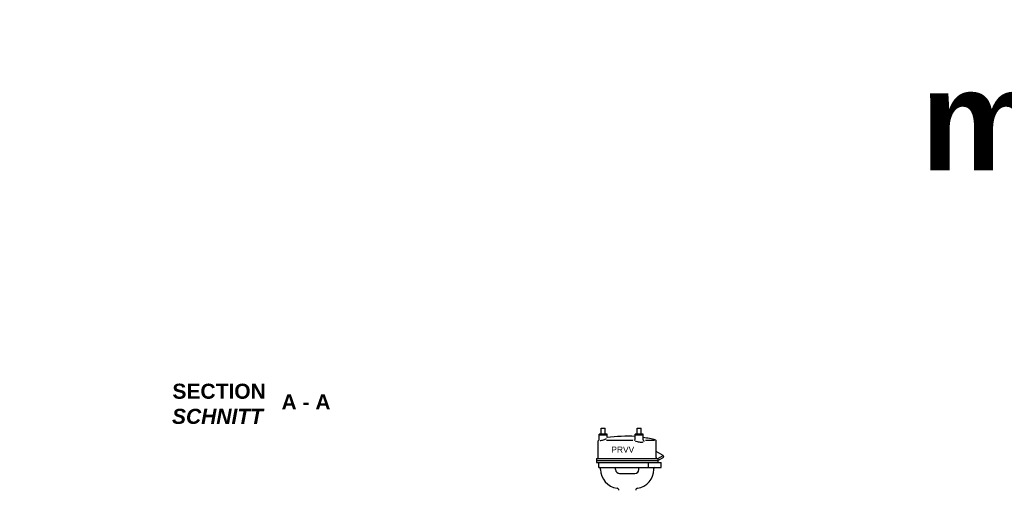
# Model space of a CAD drawing. Header units: millimetres. Extents: x -48448 to 452754, y -13941 to 17062.
# Tile 46 of 256: x -19468 to -9647, y 7476 to 12164. Entities that reach past the tile are written whole.
import ezdxf

# ---------------------------------------------------------------- set-up
doc = ezdxf.new("R2010")
doc.units = ezdxf.units.MM
doc.layers.add('Beschriftung', color=7, linetype='Continuous')
doc.styles.add('LBB3.5M1000', font='isocp.shx', dxfattribs={"height": 3.5})

msp = doc.modelspace()

# ---------------------------------------------------------------- linework, layer by layer
for p, q in [((-13698.112, 7801.197), (-13698.112, 7966.852)), ((-13614.932, 7973.697), (-13352.257, 7973.697)), ((-13225.773, 7973.697), (-13137.202, 7973.697)), ((-13118.113, 7801.197), (-13118.113, 7966.852)), ((-13050.073, 7821.82), (-13118.113, 7861.104)), ((-13713.112, 7791.197), (-13713.112, 7751.197)), ((-13713.112, 7791.197), (-13103.113, 7791.197)), ((-13713.112, 7771.197), (-13103.113, 7771.197)), ((-13103.113, 7791.197), (-13050.073, 7821.82)), ((-13103.113, 7771.197), (-13043.578, 7805.57)), ((-13103.113, 7791.197), (-13103.113, 7751.197)), ((-13043.578, 7805.57), (-13050.073, 7821.82)), ((-13713.112, 7751.197), (-13069.771, 7751.197)), ((-13693.112, 7701.197), (-13693.112, 7751.197)), ((-13693.112, 7701.197), (-13069.771, 7701.197)), ((-13673.662, 7682.698), (-13673.662, 7691.197)), ((-13523.662, 7682.698), (-13523.662, 7701.197)), ((-13292.563, 7682.698), (-13292.563, 7701.197)), ((-13200.542, 7751.197), (-13200.542, 7701.197)), ((-13142.563, 7682.698), (-13142.563, 7691.197)), ((-13069.771, 7701.197), (-13069.771, 7751.197)), ((-13484.662, 7643.698), (-13331.563, 7643.698))]:
    msp.add_line(p, q)
for centre, radius, start, end in [((-13688.112, 7966.852), 10, 110.8760472, 180), ((-13488.113, 7442.448), 571.249, 110.4940028, 110.8760472), ((-13340.33, 7985.519), 12.217, 280.4151278, 0), ((-13234.751, 7977.118), 13.362, 180, 257.1277556), ((-13128.113, 7966.852), 10, 0, 69.1239528), ((-13708.112, 7801.197), 10, 270, 0), ((-13108.114, 7801.197), 10, 180, 270), ((-13683.662, 7691.197), 10, 0, 90), ((-13484.663, 7682.697), 189, 180, 262.4115), ((-13484.663, 7682.697), 39, 180, 270), ((-13331.563, 7682.697), 39, 270, 0), ((-13331.563, 7682.697), 189, 277.5885, 0), ((-13132.563, 7691.197), 10, 90, 180), ((-13512.263, 7475.528), 20, 0, 82.4115), ((-13303.963, 7475.528), 20, 97.5885, 180)]:
    msp.add_arc(centre, radius, start, end)
for centre, major_axis, ratio, start_param, end_param in [((-13648.112, 7989.246), (40, 11.704), 0.29518713, 3.83164779, 5.57977151), ((-13289.356, 7962.673), (39.253, -5.734), 0.13683447, 3.14159265, 6.28318531), ((-13425.553, 7442.448), (-844.691, 0), 0.67628133, 4.34803322, 4.50074686)]:
    msp.add_ellipse(centre, major_axis=major_axis, ratio=ratio, start_param=start_param, end_param=end_param)

# ---------------------------------------------------------------- texts
at = {"layer": 'Beschriftung', "attachment_point": 1, "style": 'LBB3.5M1000', "bg_fill": 2}
for s, insert, char_height, width in [('{\\fArial|b1|i0|c0|p34;\\C3;mit IC}', (-10481.315, 11663.939), 1000, 4126.15016), ('\\pi387.94;{\\fArial|b1|i0|c0|p34;SECTION\\L\\P\\pi383.65;\\fArial|b1|i1|c0|p34;\\lSCHNITT}', (-18332.719, 8537.468), 150, 1682.94636)]:
    msp.add_mtext(s, dxfattribs=dict(at, insert=insert, char_height=char_height, width=width))

# ---------------------------------------------------------------- next in the draw order: texts
at = {"layer": 'Beschriftung', "insert": (-16856.626, 8430.559), "char_height": 150, "width": 519.38996, "attachment_point": 1, "style": 'LBB3.5M1000', "bg_fill": 2}
msp.add_mtext('{\\fArial|b1|i0|c0|p34;A - A}', dxfattribs=at)

# ---------------------------------------------------------------- next in the draw order: texts
at = {"layer": 'Beschriftung', "insert": (-47469.223, 8537.468), "char_height": 150, "width": 1682.94636, "attachment_point": 1, "style": 'LBB3.5M1000', "bg_fill": 2}
msp.add_mtext('\\pi387.94;{\\fArial|b1|i0|c0|p34;SECTION\\L\\P\\pi383.65;\\fArial|b1|i1|c0|p34;\\lSCHNITT}', dxfattribs=at)

# ---------------------------------------------------------------- next in the draw order: texts
at = {"layer": 'Beschriftung', "insert": (-36674.158, 8537.468), "char_height": 150, "width": 1682.94636, "attachment_point": 1, "style": 'LBB3.5M1000', "bg_fill": 2}
msp.add_mtext('\\pi387.94;{\\fArial|b1|i0|c0|p34;SECTION\\L\\P\\pi383.65;\\fArial|b1|i1|c0|p34;\\lSCHNITT}', dxfattribs=at)

# ---------------------------------------------------------------- next in the draw order: texts
at = {"layer": 'Beschriftung', "insert": (-30259.841, 8537.468), "char_height": 150, "width": 1682.94636, "attachment_point": 1, "style": 'LBB3.5M1000', "bg_fill": 2}
msp.add_mtext('\\pi387.94;{\\fArial|b1|i0|c0|p34;SECTION\\L\\P\\pi383.65;\\fArial|b1|i1|c0|p34;\\lSCHNITT}', dxfattribs=at)

# ---------------------------------------------------------------- next in the draw order: linework, layer by layer
for p, q in [((-13668.112, 8093.696), (-13628.113, 8093.696)), ((-13668.112, 8033.696), (-13668.112, 8093.696)), ((-13628.113, 8033.696), (-13628.113, 8093.696)), ((-13308.113, 8093.696), (-13268.113, 8093.696)), ((-13308.113, 8033.696), (-13308.113, 8093.696)), ((-13268.113, 8033.696), (-13268.113, 8093.696)), ((-13608.112, 8033.696), (-13688.112, 8033.696)), ((-13688.112, 7977.541), (-13688.112, 8033.696)), ((-13608.112, 8023.696), (-13688.112, 8023.696)), ((-13608.112, 8000.95), (-13608.112, 8033.696)), ((-13328.113, 7985.518), (-13328.113, 8033.696)), ((-13248.113, 8033.696), (-13328.113, 8033.696)), ((-13248.113, 8023.696), (-13328.113, 8023.696)), ((-13248.113, 7977.118), (-13248.113, 8033.696))]:
    msp.add_line(p, q)
msp.add_ellipse((-13398.113, 7442.448), major_axis=(-999.686, 0), ratio=0.57142798, start_param=4.64230974, end_param=4.9240311)

# ---------------------------------------------------------------- next in the draw order: texts
at = {"layer": 'Beschriftung', "insert": (-13566.708, 7911.426), "char_height": 60, "width": 238.91511, "attachment_point": 1, "style": 'LBB3.5M1000', "bg_fill": 2}
msp.add_mtext('{\\fArial|b0|i0|c0|p34;\\C256;PRVV}', dxfattribs=at)

doc.saveas('drawing.dxf')
